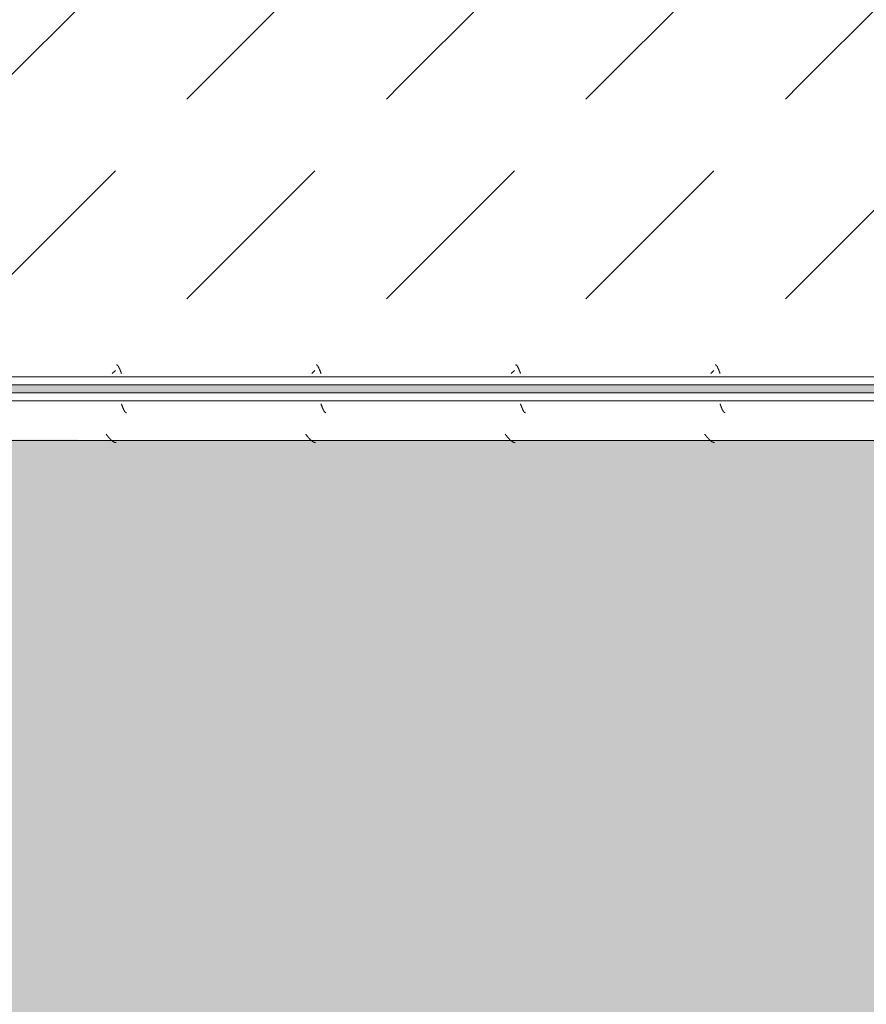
# Model space of a CAD drawing. Header units: millimetres. Extents: x -26056 to 31686, y 27504 to 88472.
# Tile 6 of 30: x -22113 to -21583, y 37725 to 38341. Entities that reach past the tile are written whole.
import ezdxf

# ---------------------------------------------------------------- set-up
doc = ezdxf.new("R2010")
doc.units = ezdxf.units.MM
doc.layers.add('Оборудование', color=7, linetype='Continuous', lineweight=9)
doc.layers.add('Штриховка поверхностей', color=7, linetype='Continuous', lineweight=9)

# ---------------------------------------------------------------- blocks, each defined once
blk = doc.blocks.new('FP_79-ВКК_План 1 этажа_З_ЭОМ_кабель_')
at = {"layer": 'Оборудование', "color": 7, "true_color": 0xffffff}
for p, q in [((1372, 588), (1372.05, 587.87)), ((1372.05, 587.87), (1372.1, 587.73)), ((1372.1, 587.73), (1372.15, 587.6)), ((1372.15, 587.6), (1372.19, 587.46)), ((1372.19, 587.46), (1372.24, 587.33)), ((1372.24, 587.33), (1372.29, 587.2)), ((1372.29, 587.2), (1372.34, 587.06)), ((1372.34, 587.06), (1372.39, 586.93)), ((1372.39, 586.93), (1372.44, 586.8)), ((1372.44, 586.8), (1372.49, 586.67)), ((1372.49, 586.67), (1372.53, 586.54)), ((1372.53, 586.54), (1372.58, 586.41)), ((1372.58, 586.41), (1372.63, 586.28)), ((1372.63, 586.28), (1372.68, 586.16)), ((1372.68, 586.16), (1372.73, 586.03)), ((1372.73, 586.03), (1372.78, 585.91)), ((1372.78, 585.91), (1372.83, 585.78)), ((1372.83, 585.78), (1372.88, 585.66)), ((1372.88, 585.66), (1372.92, 585.54)), ((1497, 588), (1497.05, 587.87)), ((1497.05, 587.87), (1497.1, 587.73)), ((1497.1, 587.73), (1497.15, 587.6)), ((1497.15, 587.6), (1497.19, 587.46)), ((1497.19, 587.46), (1497.24, 587.33)), ((1497.24, 587.33), (1497.29, 587.2)), ((1497.29, 587.2), (1497.34, 587.06)), ((1497.34, 587.06), (1497.39, 586.93)), ((1497.39, 586.93), (1497.44, 586.8)), ((1497.44, 586.8), (1497.49, 586.67)), ((1497.49, 586.67), (1497.53, 586.54)), ((1497.53, 586.54), (1497.58, 586.41)), ((1497.58, 586.41), (1497.63, 586.28)), ((1497.63, 586.28), (1497.68, 586.16)), ((1497.68, 586.16), (1497.73, 586.03)), ((1497.73, 586.03), (1497.78, 585.91)), ((1497.78, 585.91), (1497.83, 585.78)), ((1497.83, 585.78), (1497.88, 585.66)), ((1497.88, 585.66), (1497.92, 585.54)), ((1622, 588), (1622.05, 587.87)), ((1622.05, 587.87), (1622.1, 587.73)), ((1622.1, 587.73), (1622.15, 587.6)), ((1622.15, 587.6), (1622.19, 587.46)), ((1622.19, 587.46), (1622.24, 587.33)), ((1622.24, 587.33), (1622.29, 587.2)), ((1622.29, 587.2), (1622.34, 587.06)), ((1622.34, 587.06), (1622.39, 586.93)), ((1622.39, 586.93), (1622.44, 586.8)), ((1622.44, 586.8), (1622.49, 586.67)), ((1622.49, 586.67), (1622.53, 586.54)), ((1622.53, 586.54), (1622.58, 586.41)), ((1622.58, 586.41), (1622.63, 586.28)), ((1622.63, 586.28), (1622.68, 586.16)), ((1622.68, 586.16), (1622.73, 586.03)), ((1622.73, 586.03), (1622.78, 585.91)), ((1622.78, 585.91), (1622.83, 585.78)), ((1622.83, 585.78), (1622.88, 585.66)), ((1622.88, 585.66), (1622.92, 585.54)), ((1747, 588), (1747.05, 587.87)), ((1747.05, 587.87), (1747.1, 587.73)), ((1747.1, 587.73), (1747.15, 587.6)), ((1747.15, 587.6), (1747.19, 587.46)), ((1747.19, 587.46), (1747.24, 587.33)), ((1747.24, 587.33), (1747.29, 587.2)), ((1747.29, 587.2), (1747.34, 587.06)), ((1747.34, 587.06), (1747.39, 586.93)), ((1747.39, 586.93), (1747.44, 586.8)), ((1747.44, 586.8), (1747.49, 586.67)), ((1747.49, 586.67), (1747.53, 586.54)), ((1747.53, 586.54), (1747.58, 586.41)), ((1747.58, 586.41), (1747.63, 586.28)), ((1747.63, 586.28), (1747.68, 586.16)), ((1747.68, 586.16), (1747.73, 586.03)), ((1747.73, 586.03), (1747.78, 585.91)), ((1747.78, 585.91), (1747.83, 585.78)), ((1747.83, 585.78), (1747.88, 585.66)), ((1747.88, 585.66), (1747.92, 585.54)), ((1372.92, 585.54), (1372.97, 585.42)), ((1372.97, 585.42), (1373.02, 585.3)), ((1373.02, 585.3), (1373.07, 585.19)), ((1373.07, 585.19), (1373.12, 585.07)), ((1373.12, 585.07), (1373.17, 584.96)), ((1373.17, 584.96), (1373.22, 584.85)), ((1373.22, 584.85), (1373.27, 584.74)), ((1373.27, 584.74), (1373.31, 584.63)), ((1373.31, 584.63), (1373.36, 584.52)), ((1373.36, 584.52), (1373.41, 584.42)), ((1373.41, 584.42), (1373.46, 584.32)), ((1373.46, 584.32), (1373.51, 584.22)), ((1373.51, 584.22), (1373.56, 584.12)), ((1373.56, 584.12), (1373.61, 584.03)), ((1373.61, 584.03), (1373.66, 583.94)), ((1373.66, 583.94), (1373.7, 583.85)), ((1373.7, 583.85), (1373.75, 583.76)), ((1373.75, 583.76), (1373.8, 583.68)), ((1373.8, 583.68), (1373.85, 583.59)), ((1373.85, 583.59), (1373.9, 583.52)), ((1373.9, 583.52), (1373.95, 583.44)), ((1373.95, 583.44), (1374, 583.36)), ((1374, 583.36), (1374.04, 583.29)), ((1374.04, 583.29), (1374.09, 583.22)), ((1374.09, 583.22), (1374.14, 583.16)), ((1374.14, 583.16), (1374.19, 583.1)), ((1374.19, 583.1), (1374.24, 583.04)), ((1374.24, 583.04), (1374.29, 582.98)), ((1374.29, 582.98), (1374.34, 582.93)), ((1374.34, 582.93), (1374.39, 582.87)), ((1374.39, 582.87), (1374.43, 582.83)), ((1374.43, 582.83), (1374.48, 582.78)), ((1374.48, 582.78), (1374.53, 582.74)), ((1374.53, 582.74), (1374.58, 582.7)), ((1374.58, 582.7), (1374.63, 582.67)), ((1374.63, 582.67), (1374.68, 582.63)), ((1374.68, 582.63), (1374.73, 582.6)), ((1374.73, 582.6), (1374.78, 582.58)), ((1374.78, 582.58), (1374.82, 582.55)), ((1374.82, 582.55), (1374.87, 582.54)), ((1374.87, 582.54), (1374.92, 582.52)), ((1374.92, 582.52), (1374.97, 582.51)), ((1374.97, 582.51), (1375.02, 582.5)), ((1375.02, 582.5), (1375.06, 582.49)), ((1375.06, 582.49), (1375.1, 582.49)), ((1497.92, 585.54), (1497.97, 585.42)), ((1497.97, 585.42), (1498.02, 585.3)), ((1498.02, 585.3), (1498.07, 585.19)), ((1498.07, 585.19), (1498.12, 585.07)), ((1498.12, 585.07), (1498.17, 584.96)), ((1498.17, 584.96), (1498.22, 584.85)), ((1498.22, 584.85), (1498.27, 584.74)), ((1498.27, 584.74), (1498.31, 584.63)), ((1498.31, 584.63), (1498.36, 584.52)), ((1498.36, 584.52), (1498.41, 584.42)), ((1498.41, 584.42), (1498.46, 584.32)), ((1498.46, 584.32), (1498.51, 584.22)), ((1498.51, 584.22), (1498.56, 584.12)), ((1498.56, 584.12), (1498.61, 584.03)), ((1498.61, 584.03), (1498.66, 583.94)), ((1498.66, 583.94), (1498.7, 583.85)), ((1498.7, 583.85), (1498.75, 583.76)), ((1498.75, 583.76), (1498.8, 583.68)), ((1498.8, 583.68), (1498.85, 583.59)), ((1498.85, 583.59), (1498.9, 583.52)), ((1498.9, 583.52), (1498.95, 583.44)), ((1498.95, 583.44), (1499, 583.36)), ((1499, 583.36), (1499.04, 583.29)), ((1499.04, 583.29), (1499.09, 583.22)), ((1499.09, 583.22), (1499.14, 583.16)), ((1499.14, 583.16), (1499.19, 583.1)), ((1499.19, 583.1), (1499.24, 583.04)), ((1499.24, 583.04), (1499.29, 582.98)), ((1499.29, 582.98), (1499.34, 582.93)), ((1499.34, 582.93), (1499.39, 582.87)), ((1499.39, 582.87), (1499.43, 582.83)), ((1499.43, 582.83), (1499.48, 582.78)), ((1499.48, 582.78), (1499.53, 582.74)), ((1499.53, 582.74), (1499.58, 582.7)), ((1499.58, 582.7), (1499.63, 582.67)), ((1499.63, 582.67), (1499.68, 582.63)), ((1499.68, 582.63), (1499.73, 582.6)), ((1499.73, 582.6), (1499.78, 582.58)), ((1499.78, 582.58), (1499.82, 582.55)), ((1499.82, 582.55), (1499.87, 582.54)), ((1499.87, 582.54), (1499.92, 582.52)), ((1499.92, 582.52), (1499.97, 582.51)), ((1499.97, 582.51), (1500.02, 582.5)), ((1500.02, 582.5), (1500.06, 582.49)), ((1500.06, 582.49), (1500.1, 582.49)), ((1622.92, 585.54), (1622.97, 585.42)), ((1622.97, 585.42), (1623.02, 585.3)), ((1623.02, 585.3), (1623.07, 585.19)), ((1623.07, 585.19), (1623.12, 585.07)), ((1623.12, 585.07), (1623.17, 584.96)), ((1623.17, 584.96), (1623.22, 584.85)), ((1623.22, 584.85), (1623.27, 584.74)), ((1623.27, 584.74), (1623.31, 584.63)), ((1623.31, 584.63), (1623.36, 584.52)), ((1623.36, 584.52), (1623.41, 584.42)), ((1623.41, 584.42), (1623.46, 584.32)), ((1623.46, 584.32), (1623.51, 584.22)), ((1623.51, 584.22), (1623.56, 584.12)), ((1623.56, 584.12), (1623.61, 584.03)), ((1623.61, 584.03), (1623.66, 583.94)), ((1623.66, 583.94), (1623.7, 583.85)), ((1623.7, 583.85), (1623.75, 583.76)), ((1623.75, 583.76), (1623.8, 583.68)), ((1623.8, 583.68), (1623.85, 583.59)), ((1623.85, 583.59), (1623.9, 583.52)), ((1623.9, 583.52), (1623.95, 583.44)), ((1623.95, 583.44), (1624, 583.36)), ((1624, 583.36), (1624.04, 583.29)), ((1624.04, 583.29), (1624.09, 583.22)), ((1624.09, 583.22), (1624.14, 583.16)), ((1624.14, 583.16), (1624.19, 583.1)), ((1624.19, 583.1), (1624.24, 583.04)), ((1624.24, 583.04), (1624.29, 582.98)), ((1624.29, 582.98), (1624.34, 582.93)), ((1624.34, 582.93), (1624.39, 582.87)), ((1624.39, 582.87), (1624.43, 582.83)), ((1624.43, 582.83), (1624.48, 582.78)), ((1624.48, 582.78), (1624.53, 582.74)), ((1624.53, 582.74), (1624.58, 582.7)), ((1624.58, 582.7), (1624.63, 582.67)), ((1624.63, 582.67), (1624.68, 582.63)), ((1624.68, 582.63), (1624.73, 582.6)), ((1624.73, 582.6), (1624.78, 582.58)), ((1624.78, 582.58), (1624.82, 582.55)), ((1624.82, 582.55), (1624.87, 582.54)), ((1624.87, 582.54), (1624.92, 582.52)), ((1624.92, 582.52), (1624.97, 582.51)), ((1624.97, 582.51), (1625.02, 582.5)), ((1625.02, 582.5), (1625.06, 582.49)), ((1625.06, 582.49), (1625.1, 582.49)), ((1747.92, 585.54), (1747.97, 585.42)), ((1747.97, 585.42), (1748.02, 585.3)), ((1748.02, 585.3), (1748.07, 585.19)), ((1748.07, 585.19), (1748.12, 585.07)), ((1748.12, 585.07), (1748.17, 584.96)), ((1748.17, 584.96), (1748.22, 584.85)), ((1748.22, 584.85), (1748.27, 584.74)), ((1748.27, 584.74), (1748.31, 584.63)), ((1748.31, 584.63), (1748.36, 584.52)), ((1748.36, 584.52), (1748.41, 584.42)), ((1748.41, 584.42), (1748.46, 584.32)), ((1748.46, 584.32), (1748.51, 584.22)), ((1748.51, 584.22), (1748.56, 584.12)), ((1748.56, 584.12), (1748.61, 584.03)), ((1748.61, 584.03), (1748.66, 583.94)), ((1748.66, 583.94), (1748.7, 583.85)), ((1748.7, 583.85), (1748.75, 583.76)), ((1748.75, 583.76), (1748.8, 583.68)), ((1748.8, 583.68), (1748.85, 583.59)), ((1748.85, 583.59), (1748.9, 583.52)), ((1748.9, 583.52), (1748.95, 583.44)), ((1748.95, 583.44), (1749, 583.36)), ((1749, 583.36), (1749.04, 583.29)), ((1749.04, 583.29), (1749.09, 583.22)), ((1749.09, 583.22), (1749.14, 583.16)), ((1749.14, 583.16), (1749.19, 583.1)), ((1749.19, 583.1), (1749.24, 583.04)), ((1749.24, 583.04), (1749.29, 582.98)), ((1749.29, 582.98), (1749.34, 582.93)), ((1749.34, 582.93), (1749.39, 582.87)), ((1749.39, 582.87), (1749.43, 582.83)), ((1749.43, 582.83), (1749.48, 582.78)), ((1749.48, 582.78), (1749.53, 582.74)), ((1749.53, 582.74), (1749.58, 582.7)), ((1749.58, 582.7), (1749.63, 582.67)), ((1749.63, 582.67), (1749.68, 582.63)), ((1749.68, 582.63), (1749.73, 582.6)), ((1749.73, 582.6), (1749.78, 582.58)), ((1749.78, 582.58), (1749.82, 582.55)), ((1749.82, 582.55), (1749.87, 582.54)), ((1749.87, 582.54), (1749.92, 582.52)), ((1749.92, 582.52), (1749.97, 582.51)), ((1749.97, 582.51), (1750.02, 582.5)), ((1750.02, 582.5), (1750.06, 582.49)), ((1750.06, 582.49), (1750.1, 582.49))]:
    blk.add_line(p, q, dxfattribs=at)
blk = doc.blocks.new('ПР_Низ пояс - Тип 1-5480961-ВКК_План 1 этажа_З_ЭОМ_кабель_')
at = {"layer": 'Оборудование', "true_color": 0xffffff}
h = blk.add_hatch(dxfattribs=at)
h.set_pattern_fill('FP_31', style=0, pattern_type=2)
h.set_pattern_definition([(45, (36000.02, 80325), (0, 250.00043), [12.5, -341.053]), (45, (36000.02, 80200), (0, 250.00043), [12.5, -341.053]), (45, (36125.02, 80200), (0, 250.00043), [12.5, -341.053]), (45, (36178.68, 80378.66), (0, 250.00043), [100.887, -252.666]), (45, (36178.68, 80253.66), (0, 250.00043), [100.887, -252.666]), (45, (36053.68, 80378.66), (0, 250.00043), [100.887, -252.666]), (45, (36053.68, 80253.66), (0, 250.00043), [113.387, -240.166])])
h.paths.add_polyline_path([(750, 588), (750, 6.26), (2400, 6.26), (2400, 588), (830.63, 588)])
at = {"layer": 'Оборудование', "color": 254, "true_color": 0xcccccc}
for p, q in [((750, 595), (2400, 595)), ((750, 590), (2400, 590))]:
    blk.add_line(p, q, dxfattribs=at)
blk.add_blockref('FP_79-ВКК_План 1 этажа_З_ЭОМ_кабель_', (0, 0), dxfattribs=at)
blk = doc.blocks.new('FP_81-ВКК_План 1 этажа_З_ЭОМ_кабель_')
at = {"layer": 'Оборудование', "color": 7, "true_color": 0xffffff}
for p, q in [((618.92, 612.51), (618.97, 612.51)), ((618.97, 612.51), (619.02, 612.5)), ((619.02, 612.5), (619.07, 612.49)), ((619.07, 612.49), (619.12, 612.47)), ((619.12, 612.47), (619.16, 612.45)), ((619.16, 612.45), (619.21, 612.43)), ((619.21, 612.43), (619.26, 612.41)), ((619.26, 612.41), (619.31, 612.38)), ((619.31, 612.38), (619.36, 612.35)), ((619.36, 612.35), (619.41, 612.31)), ((619.41, 612.31), (619.46, 612.28)), ((619.46, 612.28), (619.51, 612.24)), ((619.51, 612.24), (619.56, 612.19)), ((619.56, 612.19), (619.61, 612.14)), ((619.61, 612.14), (619.66, 612.09)), ((619.66, 612.09), (619.7, 612.04)), ((619.7, 612.04), (619.75, 611.98)), ((619.75, 611.98), (619.8, 611.93)), ((619.8, 611.93), (619.85, 611.86)), ((619.85, 611.86), (619.9, 611.8)), ((619.9, 611.8), (619.95, 611.73)), ((619.95, 611.73), (620, 611.66)), ((620, 611.66), (620.05, 611.58)), ((620.05, 611.58), (620.1, 611.51)), ((620.1, 611.51), (620.15, 611.43)), ((620.15, 611.43), (620.2, 611.35)), ((620.2, 611.35), (620.24, 611.26)), ((620.24, 611.26), (620.29, 611.18)), ((620.29, 611.18), (620.34, 611.09)), ((620.34, 611.09), (620.39, 610.99)), ((620.39, 610.99), (620.44, 610.9)), ((620.44, 610.9), (620.49, 610.8)), ((620.49, 610.8), (620.54, 610.7)), ((620.54, 610.7), (620.59, 610.6)), ((620.59, 610.6), (620.64, 610.5)), ((620.64, 610.5), (620.69, 610.39)), ((620.69, 610.39), (620.74, 610.28)), ((620.74, 610.28), (620.78, 610.18)), ((743.92, 612.51), (743.97, 612.51)), ((743.97, 612.51), (744.02, 612.5)), ((744.02, 612.5), (744.07, 612.49)), ((744.07, 612.49), (744.12, 612.47)), ((744.12, 612.47), (744.16, 612.45)), ((744.16, 612.45), (744.21, 612.43)), ((744.21, 612.43), (744.26, 612.41)), ((744.26, 612.41), (744.31, 612.38)), ((744.31, 612.38), (744.36, 612.35)), ((744.36, 612.35), (744.41, 612.31)), ((744.41, 612.31), (744.46, 612.28)), ((744.46, 612.28), (744.51, 612.24)), ((744.51, 612.24), (744.56, 612.19)), ((744.56, 612.19), (744.61, 612.14)), ((744.61, 612.14), (744.66, 612.09)), ((744.66, 612.09), (744.7, 612.04)), ((744.7, 612.04), (744.75, 611.98)), ((744.75, 611.98), (744.8, 611.93)), ((744.8, 611.93), (744.85, 611.86)), ((744.85, 611.86), (744.9, 611.8)), ((744.9, 611.8), (744.95, 611.73)), ((744.95, 611.73), (745, 611.66)), ((745, 611.66), (745.05, 611.58)), ((745.05, 611.58), (745.1, 611.51)), ((745.1, 611.51), (745.15, 611.43)), ((745.15, 611.43), (745.2, 611.35)), ((745.2, 611.35), (745.24, 611.26)), ((745.24, 611.26), (745.29, 611.18)), ((745.29, 611.18), (745.34, 611.09)), ((745.34, 611.09), (745.39, 610.99)), ((745.39, 610.99), (745.44, 610.9)), ((745.44, 610.9), (745.49, 610.8)), ((745.49, 610.8), (745.54, 610.7)), ((745.54, 610.7), (745.59, 610.6)), ((745.59, 610.6), (745.64, 610.5)), ((745.64, 610.5), (745.69, 610.39)), ((745.69, 610.39), (745.74, 610.28)), ((745.74, 610.28), (745.78, 610.18)), ((868.92, 612.51), (868.97, 612.51)), ((868.97, 612.51), (869.02, 612.5)), ((869.02, 612.5), (869.07, 612.49)), ((869.07, 612.49), (869.12, 612.47)), ((869.12, 612.47), (869.16, 612.45)), ((869.16, 612.45), (869.21, 612.43)), ((869.21, 612.43), (869.26, 612.41)), ((869.26, 612.41), (869.31, 612.38)), ((869.31, 612.38), (869.36, 612.35)), ((869.36, 612.35), (869.41, 612.31)), ((869.41, 612.31), (869.46, 612.28)), ((869.46, 612.28), (869.51, 612.24)), ((869.51, 612.24), (869.56, 612.19)), ((869.56, 612.19), (869.61, 612.14)), ((869.61, 612.14), (869.66, 612.09)), ((869.66, 612.09), (869.7, 612.04)), ((869.7, 612.04), (869.75, 611.98)), ((869.75, 611.98), (869.8, 611.93)), ((869.8, 611.93), (869.85, 611.86)), ((869.85, 611.86), (869.9, 611.8)), ((869.9, 611.8), (869.95, 611.73)), ((869.95, 611.73), (870, 611.66)), ((870, 611.66), (870.05, 611.58)), ((870.05, 611.58), (870.1, 611.51)), ((870.1, 611.51), (870.15, 611.43)), ((870.15, 611.43), (870.2, 611.35)), ((870.2, 611.35), (870.24, 611.26)), ((870.24, 611.26), (870.29, 611.18)), ((870.29, 611.18), (870.34, 611.09)), ((870.34, 611.09), (870.39, 610.99)), ((870.39, 610.99), (870.44, 610.9)), ((870.44, 610.9), (870.49, 610.8)), ((870.49, 610.8), (870.54, 610.7)), ((870.54, 610.7), (870.59, 610.6)), ((870.59, 610.6), (870.64, 610.5)), ((870.64, 610.5), (870.69, 610.39)), ((870.69, 610.39), (870.74, 610.28)), ((870.74, 610.28), (870.78, 610.18)), ((993.92, 612.51), (993.97, 612.51)), ((993.97, 612.51), (994.02, 612.5)), ((994.02, 612.5), (994.07, 612.49)), ((994.07, 612.49), (994.12, 612.47)), ((994.12, 612.47), (994.16, 612.45)), ((994.16, 612.45), (994.21, 612.43)), ((994.21, 612.43), (994.26, 612.41)), ((994.26, 612.41), (994.31, 612.38)), ((994.31, 612.38), (994.36, 612.35)), ((994.36, 612.35), (994.41, 612.31)), ((994.41, 612.31), (994.46, 612.28)), ((994.46, 612.28), (994.51, 612.24)), ((994.51, 612.24), (994.56, 612.19)), ((994.56, 612.19), (994.61, 612.14)), ((994.61, 612.14), (994.66, 612.09)), ((994.66, 612.09), (994.7, 612.04)), ((994.7, 612.04), (994.75, 611.98)), ((994.75, 611.98), (994.8, 611.93)), ((994.8, 611.93), (994.85, 611.86)), ((994.85, 611.86), (994.9, 611.8)), ((994.9, 611.8), (994.95, 611.73)), ((994.95, 611.73), (995, 611.66)), ((995, 611.66), (995.05, 611.58)), ((995.05, 611.58), (995.1, 611.51)), ((995.1, 611.51), (995.15, 611.43)), ((995.15, 611.43), (995.2, 611.35)), ((995.2, 611.35), (995.24, 611.26)), ((995.24, 611.26), (995.29, 611.18)), ((995.29, 611.18), (995.34, 611.09)), ((995.34, 611.09), (995.39, 610.99)), ((995.39, 610.99), (995.44, 610.9)), ((995.44, 610.9), (995.49, 610.8)), ((995.49, 610.8), (995.54, 610.7)), ((995.54, 610.7), (995.59, 610.6)), ((995.59, 610.6), (995.64, 610.5)), ((995.64, 610.5), (995.69, 610.39)), ((995.69, 610.39), (995.74, 610.28)), ((995.74, 610.28), (995.78, 610.18)), ((620.78, 610.18), (620.83, 610.06)), ((620.83, 610.06), (620.88, 609.95)), ((620.88, 609.95), (620.93, 609.83)), ((620.93, 609.83), (620.98, 609.72)), ((620.98, 609.72), (621.03, 609.6)), ((621.03, 609.6), (621.08, 609.48)), ((621.08, 609.48), (621.13, 609.36)), ((621.13, 609.36), (621.18, 609.23)), ((621.18, 609.23), (621.23, 609.11)), ((621.23, 609.11), (621.28, 608.98)), ((621.28, 608.98), (621.32, 608.86)), ((621.32, 608.86), (621.37, 608.73)), ((621.37, 608.73), (621.42, 608.6)), ((621.42, 608.6), (621.47, 608.47)), ((621.47, 608.47), (621.52, 608.34)), ((621.52, 608.34), (621.57, 608.21)), ((621.57, 608.21), (621.62, 608.08)), ((621.62, 608.08), (621.67, 607.94)), ((621.67, 607.94), (621.72, 607.81)), ((621.72, 607.81), (621.77, 607.68)), ((621.77, 607.68), (621.82, 607.54)), ((621.82, 607.54), (621.86, 607.41)), ((621.86, 607.41), (621.91, 607.27)), ((621.91, 607.27), (621.96, 607.14)), ((621.96, 607.14), (622.01, 607)), ((745.78, 610.18), (745.83, 610.06)), ((745.83, 610.06), (745.88, 609.95)), ((745.88, 609.95), (745.93, 609.83)), ((745.93, 609.83), (745.98, 609.72)), ((745.98, 609.72), (746.03, 609.6)), ((746.03, 609.6), (746.08, 609.48)), ((746.08, 609.48), (746.13, 609.36)), ((746.13, 609.36), (746.18, 609.23)), ((746.18, 609.23), (746.23, 609.11)), ((746.23, 609.11), (746.28, 608.98)), ((746.28, 608.98), (746.32, 608.86)), ((746.32, 608.86), (746.37, 608.73)), ((746.37, 608.73), (746.42, 608.6)), ((746.42, 608.6), (746.47, 608.47)), ((746.47, 608.47), (746.52, 608.34)), ((746.52, 608.34), (746.57, 608.21)), ((746.57, 608.21), (746.62, 608.08)), ((746.62, 608.08), (746.67, 607.94)), ((746.67, 607.94), (746.72, 607.81)), ((746.72, 607.81), (746.77, 607.68)), ((746.77, 607.68), (746.82, 607.54)), ((746.82, 607.54), (746.86, 607.41)), ((746.86, 607.41), (746.91, 607.27)), ((746.91, 607.27), (746.96, 607.14)), ((746.96, 607.14), (747.01, 607)), ((870.78, 610.18), (870.83, 610.06)), ((870.83, 610.06), (870.88, 609.95)), ((870.88, 609.95), (870.93, 609.83)), ((870.93, 609.83), (870.98, 609.72)), ((870.98, 609.72), (871.03, 609.6)), ((871.03, 609.6), (871.08, 609.48)), ((871.08, 609.48), (871.13, 609.36)), ((871.13, 609.36), (871.18, 609.23)), ((871.18, 609.23), (871.23, 609.11)), ((871.23, 609.11), (871.28, 608.98)), ((871.28, 608.98), (871.32, 608.86)), ((871.32, 608.86), (871.37, 608.73)), ((871.37, 608.73), (871.42, 608.6)), ((871.42, 608.6), (871.47, 608.47)), ((871.47, 608.47), (871.52, 608.34)), ((871.52, 608.34), (871.57, 608.21)), ((871.57, 608.21), (871.62, 608.08)), ((871.62, 608.08), (871.67, 607.94)), ((871.67, 607.94), (871.72, 607.81)), ((871.72, 607.81), (871.77, 607.68)), ((871.77, 607.68), (871.82, 607.54)), ((871.82, 607.54), (871.86, 607.41)), ((871.86, 607.41), (871.91, 607.27)), ((871.91, 607.27), (871.96, 607.14)), ((871.96, 607.14), (872.01, 607)), ((995.78, 610.18), (995.83, 610.06)), ((995.83, 610.06), (995.88, 609.95)), ((995.88, 609.95), (995.93, 609.83)), ((995.93, 609.83), (995.98, 609.72)), ((995.98, 609.72), (996.03, 609.6)), ((996.03, 609.6), (996.08, 609.48)), ((996.08, 609.48), (996.13, 609.36)), ((996.13, 609.36), (996.18, 609.23)), ((996.18, 609.23), (996.23, 609.11)), ((996.23, 609.11), (996.28, 608.98)), ((996.28, 608.98), (996.32, 608.86)), ((996.32, 608.86), (996.37, 608.73)), ((996.37, 608.73), (996.42, 608.6)), ((996.42, 608.6), (996.47, 608.47)), ((996.47, 608.47), (996.52, 608.34)), ((996.52, 608.34), (996.57, 608.21)), ((996.57, 608.21), (996.62, 608.08)), ((996.62, 608.08), (996.67, 607.94)), ((996.67, 607.94), (996.72, 607.81)), ((996.72, 607.81), (996.77, 607.68)), ((996.77, 607.68), (996.82, 607.54)), ((996.82, 607.54), (996.86, 607.41)), ((996.86, 607.41), (996.91, 607.27)), ((996.91, 607.27), (996.96, 607.14)), ((996.96, 607.14), (997.01, 607))]:
    blk.add_line(p, q, dxfattribs=at)
blk = doc.blocks.new('FP_82-ВКК_План 1 этажа_З_ЭОМ_кабель_')
at = {"layer": 'Оборудование', "color": 7, "true_color": 0xffffff}
for p, q in [((625.43, 631.16), (625.53, 631.16)), ((625.53, 631.16), (625.63, 631.15)), ((625.63, 631.15), (625.73, 631.14)), ((625.73, 631.14), (625.82, 631.12)), ((625.82, 631.12), (625.92, 631.1)), ((625.92, 631.1), (626.02, 631.08)), ((626.02, 631.08), (626.12, 631.06)), ((626.12, 631.06), (626.21, 631.03)), ((626.21, 631.03), (626.31, 631)), ((626.31, 631), (626.41, 630.96)), ((626.41, 630.96), (626.51, 630.93)), ((626.51, 630.93), (626.6, 630.89)), ((626.6, 630.89), (626.7, 630.85)), ((626.7, 630.85), (626.8, 630.8)), ((626.8, 630.8), (626.9, 630.75)), ((626.9, 630.75), (626.99, 630.7)), ((626.99, 630.7), (627.09, 630.65)), ((627.09, 630.65), (627.19, 630.59)), ((627.19, 630.59), (627.28, 630.54)), ((627.28, 630.54), (627.38, 630.47)), ((627.38, 630.47), (627.48, 630.41)), ((627.48, 630.41), (627.58, 630.34)), ((627.58, 630.34), (627.67, 630.27)), ((627.67, 630.27), (627.77, 630.2)), ((627.77, 630.2), (627.87, 630.13)), ((627.87, 630.13), (627.97, 630.05)), ((627.97, 630.05), (628.06, 629.97)), ((628.06, 629.97), (628.16, 629.89)), ((628.16, 629.89), (628.26, 629.81)), ((628.26, 629.81), (628.36, 629.72)), ((628.36, 629.72), (628.45, 629.63)), ((628.45, 629.63), (628.55, 629.54)), ((628.55, 629.54), (628.65, 629.45)), ((628.65, 629.45), (628.75, 629.35)), ((628.75, 629.35), (628.84, 629.26)), ((628.84, 629.26), (628.94, 629.16)), ((628.94, 629.16), (629.04, 629.06)), ((629.04, 629.06), (629.13, 628.95)), ((629.13, 628.95), (629.23, 628.85)), ((629.23, 628.85), (629.33, 628.75)), ((750.43, 631.16), (750.53, 631.16)), ((750.53, 631.16), (750.63, 631.15)), ((750.63, 631.15), (750.73, 631.14)), ((750.73, 631.14), (750.82, 631.12)), ((750.82, 631.12), (750.92, 631.1)), ((750.92, 631.1), (751.02, 631.08)), ((751.02, 631.08), (751.12, 631.06)), ((751.12, 631.06), (751.21, 631.03)), ((751.21, 631.03), (751.31, 631)), ((751.31, 631), (751.41, 630.96)), ((751.41, 630.96), (751.51, 630.93)), ((751.51, 630.93), (751.6, 630.89)), ((751.6, 630.89), (751.7, 630.85)), ((751.7, 630.85), (751.8, 630.8)), ((751.8, 630.8), (751.9, 630.75)), ((751.9, 630.75), (751.99, 630.7)), ((751.99, 630.7), (752.09, 630.65)), ((752.09, 630.65), (752.19, 630.59)), ((752.19, 630.59), (752.28, 630.54)), ((752.28, 630.54), (752.38, 630.47)), ((752.38, 630.47), (752.48, 630.41)), ((752.48, 630.41), (752.58, 630.34)), ((752.58, 630.34), (752.67, 630.27)), ((752.67, 630.27), (752.77, 630.2)), ((752.77, 630.2), (752.87, 630.13)), ((752.87, 630.13), (752.97, 630.05)), ((752.97, 630.05), (753.06, 629.97)), ((753.06, 629.97), (753.16, 629.89)), ((753.16, 629.89), (753.26, 629.81)), ((753.26, 629.81), (753.36, 629.72)), ((753.36, 629.72), (753.45, 629.63)), ((753.45, 629.63), (753.55, 629.54)), ((753.55, 629.54), (753.65, 629.45)), ((753.65, 629.45), (753.75, 629.35)), ((753.75, 629.35), (753.84, 629.26)), ((753.84, 629.26), (753.94, 629.16)), ((753.94, 629.16), (754.04, 629.06)), ((754.04, 629.06), (754.13, 628.95)), ((754.13, 628.95), (754.23, 628.85)), ((754.23, 628.85), (754.33, 628.75)), ((875.43, 631.16), (875.53, 631.16)), ((875.53, 631.16), (875.63, 631.15)), ((875.63, 631.15), (875.73, 631.14)), ((875.73, 631.14), (875.82, 631.12)), ((875.82, 631.12), (875.92, 631.1)), ((875.92, 631.1), (876.02, 631.08)), ((876.02, 631.08), (876.12, 631.06)), ((876.12, 631.06), (876.21, 631.03)), ((876.21, 631.03), (876.31, 631)), ((876.31, 631), (876.41, 630.96)), ((876.41, 630.96), (876.51, 630.93)), ((876.51, 630.93), (876.6, 630.89)), ((876.6, 630.89), (876.7, 630.85)), ((876.7, 630.85), (876.8, 630.8)), ((876.8, 630.8), (876.9, 630.75)), ((876.9, 630.75), (876.99, 630.7)), ((876.99, 630.7), (877.09, 630.65)), ((877.09, 630.65), (877.19, 630.59)), ((877.19, 630.59), (877.28, 630.54)), ((877.28, 630.54), (877.38, 630.47)), ((877.38, 630.47), (877.48, 630.41)), ((877.48, 630.41), (877.58, 630.34)), ((877.58, 630.34), (877.67, 630.27)), ((877.67, 630.27), (877.77, 630.2)), ((877.77, 630.2), (877.87, 630.13)), ((877.87, 630.13), (877.97, 630.05)), ((877.97, 630.05), (878.06, 629.97)), ((878.06, 629.97), (878.16, 629.89)), ((878.16, 629.89), (878.26, 629.81)), ((878.26, 629.81), (878.36, 629.72)), ((878.36, 629.72), (878.45, 629.63)), ((878.45, 629.63), (878.55, 629.54)), ((878.55, 629.54), (878.65, 629.45)), ((878.65, 629.45), (878.75, 629.35)), ((878.75, 629.35), (878.84, 629.26)), ((878.84, 629.26), (878.94, 629.16)), ((878.94, 629.16), (879.04, 629.06)), ((879.04, 629.06), (879.13, 628.95)), ((879.13, 628.95), (879.23, 628.85)), ((879.23, 628.85), (879.33, 628.75)), ((1000.43, 631.16), (1000.53, 631.16)), ((1000.53, 631.16), (1000.63, 631.15)), ((1000.63, 631.15), (1000.73, 631.14)), ((1000.73, 631.14), (1000.82, 631.12)), ((1000.82, 631.12), (1000.92, 631.1)), ((1000.92, 631.1), (1001.02, 631.08)), ((1001.02, 631.08), (1001.12, 631.06)), ((1001.12, 631.06), (1001.21, 631.03)), ((1001.21, 631.03), (1001.31, 631)), ((1001.31, 631), (1001.41, 630.96)), ((1001.41, 630.96), (1001.51, 630.93)), ((1001.51, 630.93), (1001.6, 630.89)), ((1001.6, 630.89), (1001.7, 630.85)), ((1001.7, 630.85), (1001.8, 630.8)), ((1001.8, 630.8), (1001.9, 630.75)), ((1001.9, 630.75), (1001.99, 630.7)), ((1001.99, 630.7), (1002.09, 630.65)), ((1002.09, 630.65), (1002.19, 630.59)), ((1002.19, 630.59), (1002.28, 630.54)), ((1002.28, 630.54), (1002.38, 630.47)), ((1002.38, 630.47), (1002.48, 630.41)), ((1002.48, 630.41), (1002.58, 630.34)), ((1002.58, 630.34), (1002.67, 630.27)), ((1002.67, 630.27), (1002.77, 630.2)), ((1002.77, 630.2), (1002.87, 630.13)), ((1002.87, 630.13), (1002.97, 630.05)), ((1002.97, 630.05), (1003.06, 629.97)), ((1003.06, 629.97), (1003.16, 629.89)), ((1003.16, 629.89), (1003.26, 629.81)), ((1003.26, 629.81), (1003.36, 629.72)), ((1003.36, 629.72), (1003.45, 629.63)), ((1003.45, 629.63), (1003.55, 629.54)), ((1003.55, 629.54), (1003.65, 629.45)), ((1003.65, 629.45), (1003.75, 629.35)), ((1003.75, 629.35), (1003.84, 629.26)), ((1003.84, 629.26), (1003.94, 629.16)), ((1003.94, 629.16), (1004.04, 629.06)), ((1004.04, 629.06), (1004.13, 628.95)), ((1004.13, 628.95), (1004.23, 628.85)), ((1004.23, 628.85), (1004.33, 628.75)), ((629.33, 628.75), (629.43, 628.64)), ((629.43, 628.64), (629.52, 628.53)), ((629.52, 628.53), (629.62, 628.42)), ((629.62, 628.42), (629.72, 628.31)), ((629.72, 628.31), (629.82, 628.19)), ((629.82, 628.19), (629.91, 628.08)), ((629.91, 628.08), (630.01, 627.96)), ((630.01, 627.96), (630.11, 627.85)), ((630.11, 627.85), (630.21, 627.73)), ((630.21, 627.73), (630.3, 627.61)), ((630.3, 627.61), (630.4, 627.49)), ((630.4, 627.49), (630.5, 627.37)), ((630.5, 627.37), (630.59, 627.25)), ((630.59, 627.25), (630.69, 627.13)), ((630.69, 627.13), (630.79, 627)), ((630.79, 627), (630.89, 626.88)), ((630.89, 626.88), (630.98, 626.75)), ((630.98, 626.75), (631.08, 626.63)), ((631.08, 626.63), (631.18, 626.5)), ((631.18, 626.5), (631.28, 626.38)), ((631.28, 626.38), (631.37, 626.25)), ((631.37, 626.25), (631.47, 626.13)), ((631.47, 626.13), (631.57, 626)), ((754.33, 628.75), (754.43, 628.64)), ((754.43, 628.64), (754.52, 628.53)), ((754.52, 628.53), (754.62, 628.42)), ((754.62, 628.42), (754.72, 628.31)), ((754.72, 628.31), (754.82, 628.19)), ((754.82, 628.19), (754.91, 628.08)), ((754.91, 628.08), (755.01, 627.96)), ((755.01, 627.96), (755.11, 627.85)), ((755.11, 627.85), (755.21, 627.73)), ((755.21, 627.73), (755.3, 627.61)), ((755.3, 627.61), (755.4, 627.49)), ((755.4, 627.49), (755.5, 627.37)), ((755.5, 627.37), (755.59, 627.25)), ((755.59, 627.25), (755.69, 627.13)), ((755.69, 627.13), (755.79, 627)), ((755.79, 627), (755.89, 626.88)), ((755.89, 626.88), (755.98, 626.75)), ((755.98, 626.75), (756.08, 626.63)), ((756.08, 626.63), (756.18, 626.5)), ((756.18, 626.5), (756.28, 626.38)), ((756.28, 626.38), (756.37, 626.25)), ((756.37, 626.25), (756.47, 626.13)), ((756.47, 626.13), (756.57, 626)), ((879.33, 628.75), (879.43, 628.64)), ((879.43, 628.64), (879.52, 628.53)), ((879.52, 628.53), (879.62, 628.42)), ((879.62, 628.42), (879.72, 628.31)), ((879.72, 628.31), (879.82, 628.19)), ((879.82, 628.19), (879.91, 628.08)), ((879.91, 628.08), (880.01, 627.96)), ((880.01, 627.96), (880.11, 627.85)), ((880.11, 627.85), (880.21, 627.73)), ((880.21, 627.73), (880.3, 627.61)), ((880.3, 627.61), (880.4, 627.49)), ((880.4, 627.49), (880.5, 627.37)), ((880.5, 627.37), (880.59, 627.25)), ((880.59, 627.25), (880.69, 627.13)), ((880.69, 627.13), (880.79, 627)), ((880.79, 627), (880.89, 626.88)), ((880.89, 626.88), (880.98, 626.75)), ((880.98, 626.75), (881.08, 626.63)), ((881.08, 626.63), (881.18, 626.5)), ((881.18, 626.5), (881.28, 626.38)), ((881.28, 626.38), (881.37, 626.25)), ((881.37, 626.25), (881.47, 626.13)), ((881.47, 626.13), (881.57, 626)), ((1004.33, 628.75), (1004.43, 628.64)), ((1004.43, 628.64), (1004.52, 628.53)), ((1004.52, 628.53), (1004.62, 628.42)), ((1004.62, 628.42), (1004.72, 628.31)), ((1004.72, 628.31), (1004.82, 628.19)), ((1004.82, 628.19), (1004.91, 628.08)), ((1004.91, 628.08), (1005.01, 627.96)), ((1005.01, 627.96), (1005.11, 627.85)), ((1005.11, 627.85), (1005.21, 627.73)), ((1005.21, 627.73), (1005.3, 627.61)), ((1005.3, 627.61), (1005.4, 627.49)), ((1005.4, 627.49), (1005.5, 627.37)), ((1005.5, 627.37), (1005.59, 627.25)), ((1005.59, 627.25), (1005.69, 627.13)), ((1005.69, 627.13), (1005.79, 627)), ((1005.79, 627), (1005.89, 626.88)), ((1005.89, 626.88), (1005.98, 626.75)), ((1005.98, 626.75), (1006.08, 626.63)), ((1006.08, 626.63), (1006.18, 626.5)), ((1006.18, 626.5), (1006.28, 626.38)), ((1006.28, 626.38), (1006.37, 626.25)), ((1006.37, 626.25), (1006.47, 626.13)), ((1006.47, 626.13), (1006.57, 626))]:
    blk.add_line(p, q, dxfattribs=at)
blk = doc.blocks.new('ПР_Перед пояса - Тип 1-5480962-ВКК_План 1 этажа_З_ЭОМ_кабель_')
at = {"layer": 'Оборудование', "color": 254, "true_color": 0xcccccc}
for p, q in [((0, 630), (1650, 630)), ((0, 605), (1650, 605)), ((0, 600), (1650, 600))]:
    blk.add_line(p, q, dxfattribs=at)
for name in ['FP_82-ВКК_План 1 этажа_З_ЭОМ_кабель_', 'FP_81-ВКК_План 1 этажа_З_ЭОМ_кабель_']:
    blk.add_blockref(name, (0, 0), dxfattribs=at)
blk = doc.blocks.new('Наметкина 10_ТД_АРФ_К2_R21_rvt-1-ВКК_План 1 этажа_З_ЭОМ_кабель_')
at = {"layer": 'Штриховка поверхностей', "lineweight": 5, "true_color": 0xfafafa}
blk.add_hatch(color=7, dxfattribs=at).paths.add_polyline_path([(32600, 78656.21), (39640, 78656.21), (39640, 79820), (33850.02, 79820.58), (33850.02, 79850), (39640, 79850), (39640, 79855), (33850.02, 79855), (33850.02, 80450), (39640, 80450), (39640, 80700), (34100, 80700), (34100, 80600), (33800, 80600), (33800, 80700), (32600, 80700), (32600, 80173.26)])
at = {"layer": 'Оборудование', "color": 254, "lineweight": 9, "true_color": 0xcccccc, "rotation": 180}
for name, p in [('ПР_Низ пояс - Тип 1-5480961-ВКК_План 1 этажа_З_ЭОМ_кабель_', (36250.02, 80450)), ('ПР_Перед пояса - Тип 1-5480962-ВКК_План 1 этажа_З_ЭОМ_кабель_', (35500.02, 80450))]:
    blk.add_blockref(name, p, dxfattribs=at)

msp = doc.modelspace()

# ---------------------------------------------------------------- block references
at = {"lineweight": 5}
msp.add_blockref('Наметкина 10_ТД_АРФ_К2_R21_rvt-1-ВКК_План 1 этажа_З_ЭОМ_кабель_', (-56552.73, -41742.36), dxfattribs=at)

doc.saveas('drawing.dxf')
